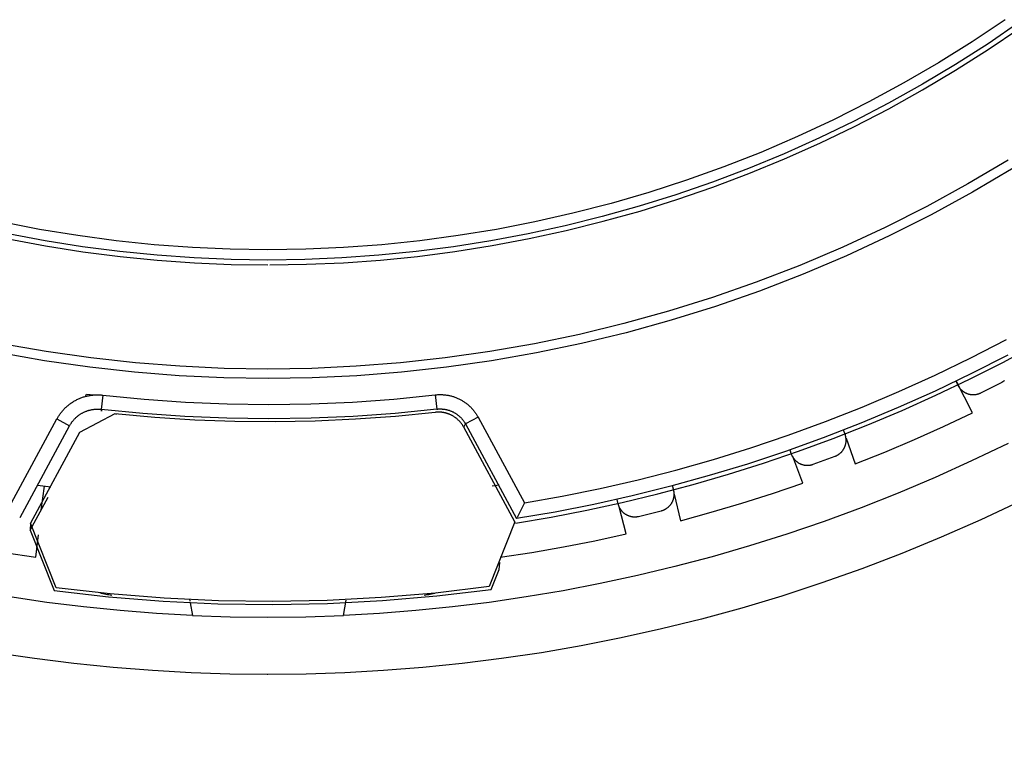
# Model space of a CAD drawing. Header units: millimetres. Extents: x 129 to 629, y 1269 to 1769.
# Tile 20 of 87: x 367 to 401, y 1366 to 1391. Entities that reach past the tile are written whole.
import ezdxf

# ---------------------------------------------------------------- set-up
doc = ezdxf.new("R2010")
doc.units = ezdxf.units.MM
doc.layers.add('ROXX_B.FLEX mini', color=7, linetype='Continuous', true_color=0x000000)
doc.styles.add('Arial Standard', font='txt')
doc.dimstyles.get("Standard").update_dxf_attribs({"dimscale": 10, "dimtxt": 2.5, "dimasz": 3, "dimexe": 1, "dimexo": 0.5, "dimgap": 0.8, "dimtad": 1, "dimtoh": 1, "dimzin": 1, "dimdsep": 46, "dimtxsty": 'Arial Standard', "dimblk": 'OPEN90', "dimcen": 2.5, "dimadec": 1, "dimazin": 1, "dimtfac": 1, "dimtdec": 4, "dimtix": 1, "dimtofl": 0, "dimtmove": 1, "dimatfit": 3, "dimldrblk": 'OPEN90', "dimfxl": 1, "dimtolj": 1, "dimtzin": 1, "dimarcsym": 0})

# ---------------------------------------------------------------- blocks, each defined once
blk = doc.blocks.new('*D2')
at = {"layer": 'Defpoints', "color": 0}
for p in [(315.547, 1368.719), (435.547, 1368.719), (435.547, 1325.296)]:
    blk.add_point(p, dxfattribs=at)
at = {"layer": 'ROXX_B.FLEX mini', "color": 0, "lineweight": -2}
for p, q in [((315.547, 1358.719), (315.547, 1320.296)), ((435.547, 1358.719), (435.547, 1320.296)), ((325.547, 1325.296), (425.547, 1325.296))]:
    blk.add_line(p, q, dxfattribs=at)
at = {"layer": 'ROXX_B.FLEX mini', "color": 0}
for points in [[(325.547, 1326.963), (325.547, 1323.63), (315.547, 1325.296)], [(425.547, 1323.63), (425.547, 1326.963), (435.547, 1325.296)]]:
    blk.add_solid(points, dxfattribs=at)
at = {"layer": 'ROXX_B.FLEX mini', "color": 0, "insert": (375.547, 1335.678), "char_height": 12.5, "attachment_point": 5, "style": 'Arial Standard'}
blk.add_mtext('\\A1;120.00', dxfattribs=at)

msp = doc.modelspace()

# ---------------------------------------------------------------- linework, layer by layer
at = {"layer": 'ROXX_B.FLEX mini', "color": 18, "lineweight": -3, "true_color": 0x000000}
for points in [[(401.238, 1391.15), (400.087, 1390.381), (398.912, 1389.646), (397.713, 1388.948), (396.493, 1388.286), (395.254, 1387.661), (393.996, 1387.076), (392.722, 1386.53), (391.434, 1386.023), (390.133, 1385.558), (388.822, 1385.133), (387.503, 1384.749), (386.176, 1384.407), (384.845, 1384.106), (383.511, 1383.846), (382.176, 1383.628), (380.841, 1383.45), (379.51, 1383.313), (378.182, 1383.216), (376.861, 1383.158), (375.547, 1383.139), (374.234, 1383.158), (372.913, 1383.216), (371.585, 1383.313), (370.254, 1383.45), (368.919, 1383.628), (367.584, 1383.846), (366.25, 1384.106)], [(401.754, 1391.071), (400.644, 1390.315), (399.511, 1389.591), (398.355, 1388.899), (397.178, 1388.242), (395.982, 1387.619), (394.768, 1387.032), (393.537, 1386.482), (392.292, 1385.968), (391.034, 1385.492), (389.764, 1385.054), (388.486, 1384.655), (387.199, 1384.294), (385.906, 1383.973), (384.609, 1383.69), (383.309, 1383.445), (382.008, 1383.24), (380.708, 1383.073), (379.41, 1382.944), (378.117, 1382.852), (376.829, 1382.797), (375.547, 1382.779), (374.266, 1382.797), (372.978, 1382.852), (371.684, 1382.944), (370.387, 1383.073), (369.087, 1383.24), (367.786, 1383.445), (366.486, 1383.69)], [(375.615, 1382.609), (376.893, 1382.629), (378.178, 1382.685), (379.468, 1382.777), (380.762, 1382.907), (382.058, 1383.075), (383.355, 1383.28), (384.651, 1383.524), (385.944, 1383.806), (387.233, 1384.127), (388.516, 1384.486), (389.791, 1384.884), (391.056, 1385.319), (392.311, 1385.792), (393.553, 1386.303), (394.78, 1386.85), (395.991, 1387.433), (397.184, 1388.051), (398.359, 1388.705), (399.512, 1389.391), (400.644, 1390.111), (401.752, 1390.861)], [(401.343, 1386.258), (399.939, 1385.429), (398.508, 1384.646), (397.053, 1383.912), (395.576, 1383.227), (394.08, 1382.592), (392.566, 1382.008), (391.039, 1381.475), (389.5, 1380.994), (387.952, 1380.565), (386.398, 1380.188), (384.84, 1379.863), (383.28, 1379.59), (381.722, 1379.369), (380.167, 1379.197), (378.618, 1379.076), (377.078, 1379.005), (375.547, 1378.981)], [(401.515, 1385.977), (400.102, 1385.142), (398.661, 1384.355), (397.196, 1383.616), (395.71, 1382.926), (394.203, 1382.287), (392.68, 1381.699), (391.143, 1381.162), (389.594, 1380.678), (388.035, 1380.246), (386.471, 1379.867), (384.902, 1379.54), (383.332, 1379.265), (381.763, 1379.042), (380.198, 1378.87), (378.639, 1378.748), (377.088, 1378.676), (375.548, 1378.652), (374.007, 1378.676), (372.456, 1378.748), (370.897, 1378.87), (369.332, 1379.042), (367.763, 1379.265), (366.193, 1379.54)], [(366.497, 1383.513), (367.795, 1383.271), (369.094, 1383.067), (370.393, 1382.9), (371.689, 1382.772), (372.981, 1382.681), (374.268, 1382.627), (375.547, 1382.609)], [(384.483, 1374.32), (385.804, 1374.555), (387.124, 1374.824), (388.443, 1375.126), (389.76, 1375.463), (391.073, 1375.833), (392.381, 1376.238), (393.682, 1376.677), (394.976, 1377.149), (396.261, 1377.655), (397.535, 1378.195), (398.798, 1378.768), (400.047, 1379.373), (401.283, 1380.011)], [(375.547, 1378.981), (374.017, 1379.005), (372.476, 1379.076), (370.928, 1379.197), (369.373, 1379.369), (367.814, 1379.59), (366.255, 1379.863)], [(401.33, 1379.47), (400.07, 1378.826), (398.796, 1378.215), (397.509, 1377.638), (396.21, 1377.095), (394.9, 1376.586), (393.582, 1376.112), (392.256, 1375.673), (390.923, 1375.269), (389.586, 1374.899), (388.245, 1374.565), (386.901, 1374.265), (385.557, 1374), (384.213, 1373.77)], [(400.391, 1378.152), (401.113, 1378.516)], [(401.113, 1378.516), (401.125, 1378.522), (401.137, 1378.529), (401.148, 1378.535), (401.16, 1378.543), (401.172, 1378.55), (401.183, 1378.558), (401.194, 1378.566), (401.206, 1378.574), (401.217, 1378.583)], [(368.191, 1377.242), (368.205, 1377.267), (368.219, 1377.291), (368.234, 1377.316), (368.249, 1377.34), (368.265, 1377.364), (368.281, 1377.388), (368.297, 1377.412), (368.315, 1377.435), (368.332, 1377.459), (368.35, 1377.482), (368.369, 1377.505), (368.388, 1377.527), (368.408, 1377.55), (368.428, 1377.572), (368.448, 1377.593), (368.469, 1377.615), (368.491, 1377.636), (368.513, 1377.656), (368.535, 1377.677), (368.558, 1377.697), (368.581, 1377.716), (368.605, 1377.735), (368.629, 1377.754), (368.653, 1377.772), (368.678, 1377.79), (368.703, 1377.808), (368.729, 1377.825), (368.755, 1377.841), (368.781, 1377.857), (368.807, 1377.873), (368.834, 1377.888), (368.861, 1377.902), (368.889, 1377.916), (368.916, 1377.929), (368.944, 1377.942), (368.972, 1377.955), (369.001, 1377.966), (369.029, 1377.978), (369.058, 1377.988), (369.087, 1377.998), (369.116, 1378.008), (369.145, 1378.017), (369.174, 1378.025), (369.203, 1378.033), (369.233, 1378.04), (369.262, 1378.047), (369.292, 1378.053), (369.321, 1378.059), (369.351, 1378.064), (369.381, 1378.068), (369.41, 1378.072), (369.44, 1378.075), (369.469, 1378.078), (369.498, 1378.08), (369.528, 1378.082), (369.557, 1378.083), (369.586, 1378.084), (369.615, 1378.084), (369.644, 1378.083), (369.673, 1378.082), (369.701, 1378.081), (369.73, 1378.079), (369.758, 1378.076), (369.786, 1378.073)], [(369.182, 1378.031), (369.225, 1378.11)], [(369.225, 1378.11), (369.487, 1378.08)], [(369.786, 1378.073), (369.729, 1377.577)], [(369.786, 1378.073), (371.229, 1377.929), (372.677, 1377.826), (374.128, 1377.764), (375.582, 1377.744), (377.035, 1377.766), (378.487, 1377.83), (379.935, 1377.935), (381.378, 1378.081)], [(381.378, 1378.081), (381.406, 1378.084), (381.434, 1378.087), (381.462, 1378.089), (381.49, 1378.09), (381.518, 1378.091), (381.546, 1378.091), (381.574, 1378.091), (381.602, 1378.091), (381.629, 1378.089), (381.657, 1378.088), (381.685, 1378.085), (381.712, 1378.083), (381.739, 1378.079), (381.767, 1378.076), (381.794, 1378.071), (381.821, 1378.067), (381.849, 1378.061), (381.876, 1378.055), (381.903, 1378.049), (381.93, 1378.042), (381.957, 1378.035), (381.984, 1378.027), (382.01, 1378.019), (382.037, 1378.01), (382.063, 1378.001), (382.09, 1377.991), (382.116, 1377.981), (382.142, 1377.97), (382.167, 1377.958), (382.193, 1377.947), (382.218, 1377.934), (382.243, 1377.922), (382.268, 1377.908), (382.292, 1377.895), (382.317, 1377.881), (382.341, 1377.866), (382.364, 1377.851), (382.388, 1377.836), (382.411, 1377.82), (382.434, 1377.803), (382.456, 1377.787), (382.478, 1377.77), (382.5, 1377.752), (382.521, 1377.734), (382.542, 1377.716), (382.563, 1377.698), (382.583, 1377.679), (382.603, 1377.659), (382.623, 1377.64), (382.642, 1377.62), (382.661, 1377.6), (382.679, 1377.579), (382.697, 1377.558), (382.715, 1377.537), (382.732, 1377.515), (382.749, 1377.494), (382.765, 1377.471), (382.781, 1377.449), (382.797, 1377.426), (382.812, 1377.402), (382.827, 1377.378), (382.842, 1377.354), (382.856, 1377.33), (382.87, 1377.305)], [(381.378, 1378.081), (381.435, 1377.585)], [(368.631, 1377.004), (368.641, 1377.021), (368.65, 1377.038), (368.66, 1377.055), (368.671, 1377.072), (368.682, 1377.088), (368.693, 1377.105), (368.704, 1377.121), (368.716, 1377.138), (368.728, 1377.154), (368.741, 1377.169), (368.753, 1377.185), (368.767, 1377.201), (368.78, 1377.216), (368.794, 1377.231), (368.808, 1377.246), (368.822, 1377.261), (368.837, 1377.275), (368.852, 1377.29), (368.868, 1377.304), (368.883, 1377.317), (368.899, 1377.331), (368.916, 1377.344), (368.932, 1377.357), (368.949, 1377.37), (368.966, 1377.382), (368.984, 1377.394), (369.001, 1377.406), (369.019, 1377.417), (369.037, 1377.428), (369.055, 1377.439), (369.074, 1377.449), (369.092, 1377.459), (369.111, 1377.468), (369.13, 1377.478), (369.149, 1377.486), (369.169, 1377.495), (369.188, 1377.503), (369.208, 1377.511), (369.228, 1377.518), (369.248, 1377.525), (369.268, 1377.532), (369.288, 1377.538), (369.308, 1377.544), (369.328, 1377.549), (369.348, 1377.554), (369.368, 1377.559), (369.389, 1377.563), (369.409, 1377.567), (369.43, 1377.57), (369.45, 1377.573), (369.47, 1377.576), (369.491, 1377.578), (369.511, 1377.58), (369.531, 1377.582), (369.551, 1377.583), (369.571, 1377.583), (369.591, 1377.584), (369.611, 1377.584), (369.631, 1377.584), (369.651, 1377.583), (369.671, 1377.582), (369.69, 1377.58), (369.71, 1377.579), (369.729, 1377.577)], [(369.725, 1377.539), (369.772, 1377.534)], [(381.435, 1377.585), (379.978, 1377.437), (378.516, 1377.331), (377.05, 1377.266), (375.582, 1377.244), (374.114, 1377.264), (372.648, 1377.327), (371.186, 1377.431), (369.729, 1377.577)], [(381.378, 1377.472), (379.988, 1377.332), (378.593, 1377.23), (377.195, 1377.166), (375.796, 1377.14), (374.396, 1377.152), (372.997, 1377.203), (371.601, 1377.292), (370.21, 1377.418)], [(382.371, 1376.955), (382.362, 1376.971), (382.353, 1376.988), (382.343, 1377.004), (382.333, 1377.02), (382.323, 1377.035), (382.312, 1377.051), (382.301, 1377.066), (382.29, 1377.081), (382.279, 1377.096), (382.268, 1377.11), (382.256, 1377.124), (382.244, 1377.138), (382.232, 1377.152), (382.219, 1377.165), (382.206, 1377.178), (382.193, 1377.191), (382.18, 1377.204), (382.167, 1377.217), (382.153, 1377.229), (382.139, 1377.241), (382.124, 1377.253), (382.11, 1377.265), (382.095, 1377.276), (382.08, 1377.287), (382.065, 1377.298), (382.05, 1377.309), (382.034, 1377.319), (382.019, 1377.329), (382.003, 1377.339), (381.987, 1377.348), (381.97, 1377.357), (381.954, 1377.366), (381.937, 1377.374), (381.921, 1377.382), (381.904, 1377.39), (381.887, 1377.398), (381.869, 1377.405), (381.852, 1377.412), (381.835, 1377.418), (381.817, 1377.424), (381.799, 1377.43), (381.782, 1377.436), (381.764, 1377.441), (381.746, 1377.446), (381.728, 1377.451), (381.71, 1377.455), (381.692, 1377.459), (381.674, 1377.462), (381.656, 1377.465), (381.638, 1377.468), (381.619, 1377.471), (381.601, 1377.473), (381.583, 1377.475), (381.565, 1377.476), (381.546, 1377.478), (381.528, 1377.478), (381.509, 1377.479), (381.491, 1377.479), (381.472, 1377.479), (381.453, 1377.478), (381.435, 1377.477), (381.416, 1377.476), (381.397, 1377.474), (381.378, 1377.472)], [(381.435, 1377.585), (381.454, 1377.587), (381.472, 1377.588), (381.491, 1377.59), (381.509, 1377.591), (381.528, 1377.591), (381.546, 1377.591), (381.565, 1377.591), (381.583, 1377.591), (381.602, 1377.59), (381.62, 1377.589), (381.639, 1377.587), (381.657, 1377.586), (381.676, 1377.583), (381.694, 1377.581), (381.713, 1377.578), (381.731, 1377.575), (381.749, 1377.571), (381.767, 1377.568), (381.785, 1377.563), (381.803, 1377.559), (381.821, 1377.554), (381.839, 1377.549), (381.857, 1377.543), (381.875, 1377.537), (381.892, 1377.531), (381.91, 1377.525), (381.927, 1377.518), (381.944, 1377.511), (381.961, 1377.503), (381.978, 1377.495), (381.995, 1377.487), (382.011, 1377.479), (382.028, 1377.47), (382.044, 1377.461), (382.06, 1377.452), (382.076, 1377.442), (382.092, 1377.432), (382.107, 1377.422), (382.123, 1377.411), (382.138, 1377.401), (382.153, 1377.39), (382.168, 1377.378), (382.182, 1377.367), (382.196, 1377.355), (382.21, 1377.343), (382.224, 1377.33), (382.238, 1377.317), (382.251, 1377.304), (382.265, 1377.291), (382.277, 1377.278), (382.29, 1377.264), (382.302, 1377.25), (382.315, 1377.236), (382.326, 1377.222), (382.338, 1377.207), (382.349, 1377.192), (382.36, 1377.177), (382.371, 1377.162), (382.382, 1377.147), (382.392, 1377.131), (382.402, 1377.116), (382.411, 1377.1), (382.421, 1377.083), (382.43, 1377.067)], [(366.612, 1374.32), (368.191, 1377.242)], [(368.191, 1377.242), (368.631, 1377.004)], [(370.21, 1377.418), (368.98, 1376.77)], [(370.255, 1377.414), (370.241, 1377.387)], [(382.87, 1377.305), (382.43, 1377.067)], [(382.87, 1377.305), (384.483, 1374.32)], [(382.371, 1376.955), (382.43, 1377.067)], [(384.151, 1373.656), (382.371, 1376.955)], [(382.43, 1377.067), (384.213, 1373.77)], [(368.98, 1376.77), (367.273, 1373.613)], [(395.309, 1375.942), (395.321, 1375.947), (395.334, 1375.952), (395.346, 1375.957), (395.358, 1375.963), (395.37, 1375.969), (395.383, 1375.976), (395.395, 1375.983), (395.407, 1375.99), (395.419, 1375.997), (395.431, 1376.005), (395.443, 1376.013), (395.455, 1376.022), (395.466, 1376.03), (395.478, 1376.039), (395.489, 1376.049), (395.5, 1376.059), (395.511, 1376.069), (395.521, 1376.079), (395.532, 1376.09), (395.542, 1376.101), (395.552, 1376.112), (395.562, 1376.124), (395.571, 1376.136), (395.581, 1376.148), (395.589, 1376.161), (395.598, 1376.173), (395.606, 1376.186), (395.614, 1376.199), (395.622, 1376.213), (395.629, 1376.226), (395.636, 1376.24), (395.643, 1376.254), (395.649, 1376.268), (395.655, 1376.283), (395.66, 1376.297), (395.666, 1376.312), (395.67, 1376.326), (395.675, 1376.341), (395.679, 1376.356), (395.682, 1376.371), (395.685, 1376.386), (395.688, 1376.401), (395.691, 1376.416), (395.693, 1376.431), (395.694, 1376.446), (395.696, 1376.46), (395.696, 1376.475), (395.697, 1376.49), (395.697, 1376.505), (395.697, 1376.52), (395.696, 1376.534), (395.695, 1376.549), (395.694, 1376.563), (395.692, 1376.577), (395.691, 1376.592), (395.688, 1376.606), (395.686, 1376.619), (395.683, 1376.633), (395.68, 1376.647), (395.676, 1376.66), (395.673, 1376.673), (395.669, 1376.686), (395.664, 1376.699), (395.66, 1376.711)], [(401.339, 1376.389), (400.071, 1375.779), (398.795, 1375.202), (397.511, 1374.659), (396.221, 1374.149), (394.927, 1373.673), (393.629, 1373.23), (392.328, 1372.82), (391.027, 1372.443), (389.725, 1372.099), (388.424, 1371.787), (387.126, 1371.507), (385.831, 1371.258), (384.54, 1371.041), (383.254, 1370.854), (381.975, 1370.697), (380.703, 1370.569), (379.438, 1370.47), (378.183, 1370.399)], [(394.55, 1375.662), (395.309, 1375.942)], [(383.36, 1374.908), (383.603, 1374.944)], [(389.25, 1374.042), (389.263, 1374.045), (389.276, 1374.049), (389.289, 1374.053), (389.302, 1374.057), (389.315, 1374.062), (389.328, 1374.067), (389.34, 1374.072), (389.353, 1374.078), (389.366, 1374.084), (389.379, 1374.09), (389.391, 1374.097), (389.404, 1374.104), (389.417, 1374.112), (389.429, 1374.119), (389.441, 1374.128), (389.453, 1374.136), (389.465, 1374.145), (389.477, 1374.154), (389.489, 1374.164), (389.5, 1374.173), (389.511, 1374.184), (389.522, 1374.194), (389.533, 1374.205), (389.544, 1374.216), (389.554, 1374.227), (389.564, 1374.239), (389.574, 1374.251), (389.583, 1374.263), (389.592, 1374.275), (389.601, 1374.288), (389.609, 1374.301), (389.617, 1374.314), (389.625, 1374.327), (389.633, 1374.341), (389.64, 1374.355), (389.647, 1374.369), (389.653, 1374.383), (389.659, 1374.397), (389.665, 1374.411), (389.67, 1374.425), (389.675, 1374.44), (389.679, 1374.454), (389.683, 1374.469), (389.687, 1374.484), (389.69, 1374.498), (389.693, 1374.513), (389.696, 1374.528), (389.698, 1374.543), (389.7, 1374.557), (389.701, 1374.572), (389.702, 1374.586), (389.703, 1374.601), (389.703, 1374.615), (389.703, 1374.63), (389.703, 1374.644), (389.702, 1374.658), (389.701, 1374.672), (389.7, 1374.686), (389.699, 1374.7), (389.697, 1374.713), (389.694, 1374.727), (389.692, 1374.74), (389.689, 1374.753), (389.686, 1374.766)], [(384.483, 1374.32), (384.233, 1373.812)], [(388.465, 1373.85), (389.25, 1374.042)], [(368.166, 1371.357), (367.273, 1373.613)], [(384.151, 1373.656), (383.255, 1371.401)], [(383.329, 1371.305), (383.602, 1371.993)], [(383.602, 1371.993), (383.63, 1372.236)], [(383.63, 1372.236), (383.636, 1372.249)], [(368.092, 1371.261), (369.986, 1371.046), (371.89, 1370.893), (373.799, 1370.803), (375.712, 1370.777), (377.625, 1370.814), (379.534, 1370.915), (381.436, 1371.079), (383.329, 1371.305)], [(383.255, 1371.401), (381.38, 1371.178), (379.496, 1371.017), (377.606, 1370.918), (375.712, 1370.882), (373.818, 1370.907), (371.927, 1370.995), (370.042, 1371.146), (368.166, 1371.357)], [(372.912, 1370.399), (371.657, 1370.47), (370.392, 1370.569), (369.12, 1370.697), (367.84, 1370.854), (366.555, 1371.041)], [(370.101, 1371.098), (370.05, 1371.103), (369.999, 1371.11), (369.948, 1371.119), (369.897, 1371.128), (369.845, 1371.139), (369.794, 1371.151), (369.744, 1371.165), (369.693, 1371.18)], [(372.81, 1370.976), (372.824, 1370.897)], [(381.403, 1371.181), (381.352, 1371.165), (381.301, 1371.152), (381.25, 1371.139), (381.199, 1371.128), (381.147, 1371.119), (381.096, 1371.11), (381.045, 1371.103), (380.993, 1371.098)], [(372.834, 1370.841), (372.912, 1370.399)], [(378.183, 1370.399), (378.276, 1370.929)], [(372.912, 1370.399), (374.229, 1370.354), (375.547, 1370.339), (376.866, 1370.354), (378.183, 1370.399)]]:
    msp.add_lwpolyline(points, dxfattribs=at)
at = {"layer": 'ROXX_B.FLEX mini', "color": 18, "true_color": 0x000000}
for points in [[(384.177, 1373.616), (385.417, 1373.826), (386.657, 1374.065), (387.896, 1374.333), (389.133, 1374.631), (390.367, 1374.958), (391.596, 1375.315), (392.821, 1375.701), (394.039, 1376.116), (395.249, 1376.561), (396.451, 1377.035), (397.644, 1377.537), (398.826, 1378.068), (399.997, 1378.627), (401.156, 1379.213), (402.301, 1379.827)], [(384.177, 1373.616), (385.417, 1373.826), (386.657, 1374.065), (387.896, 1374.333), (389.133, 1374.631), (390.367, 1374.958), (391.596, 1375.315), (392.821, 1375.701), (394.039, 1376.116), (395.249, 1376.561), (396.451, 1377.035), (397.644, 1377.537), (398.826, 1378.068), (399.997, 1378.627), (401.156, 1379.213), (402.301, 1379.827)], [(399.52, 1378.557), (399.589, 1378.42)], [(399.52, 1378.557), (399.589, 1378.42)], [(400.104, 1377.455), (399.54, 1378.549)], [(400.104, 1377.455), (399.54, 1378.549)], [(399.589, 1378.42), (399.595, 1378.408), (399.602, 1378.396), (399.608, 1378.384), (399.616, 1378.373), (399.623, 1378.361), (399.631, 1378.35), (399.639, 1378.338), (399.647, 1378.327), (399.656, 1378.316), (399.665, 1378.305), (399.674, 1378.294), (399.684, 1378.283), (399.694, 1378.272), (399.704, 1378.262), (399.715, 1378.252), (399.726, 1378.242), (399.737, 1378.232), (399.748, 1378.223), (399.76, 1378.213), (399.772, 1378.204), (399.784, 1378.196), (399.797, 1378.187), (399.81, 1378.179), (399.823, 1378.171), (399.836, 1378.164), (399.85, 1378.156), (399.864, 1378.15), (399.878, 1378.143), (399.892, 1378.137), (399.906, 1378.131), (399.92, 1378.126), (399.935, 1378.12), (399.95, 1378.116), (399.965, 1378.111), (399.98, 1378.108), (399.995, 1378.104), (400.01, 1378.101), (400.025, 1378.098), (400.04, 1378.096), (400.055, 1378.094), (400.07, 1378.092), (400.085, 1378.091), (400.101, 1378.09), (400.116, 1378.09), (400.131, 1378.09), (400.146, 1378.09), (400.161, 1378.091), (400.176, 1378.092), (400.19, 1378.093), (400.205, 1378.095), (400.219, 1378.097), (400.234, 1378.1), (400.248, 1378.102), (400.262, 1378.105), (400.276, 1378.109), (400.289, 1378.113), (400.303, 1378.117), (400.316, 1378.121), (400.329, 1378.125), (400.342, 1378.13), (400.355, 1378.135), (400.367, 1378.141), (400.379, 1378.146), (400.391, 1378.152)], [(399.589, 1378.42), (399.595, 1378.408), (399.602, 1378.396), (399.608, 1378.384), (399.616, 1378.373), (399.623, 1378.361), (399.631, 1378.35), (399.639, 1378.338), (399.647, 1378.327), (399.656, 1378.316), (399.665, 1378.305), (399.674, 1378.294), (399.684, 1378.283), (399.694, 1378.272), (399.704, 1378.262), (399.715, 1378.252), (399.726, 1378.242), (399.737, 1378.232), (399.748, 1378.223), (399.76, 1378.213), (399.772, 1378.204), (399.784, 1378.196), (399.797, 1378.187), (399.81, 1378.179), (399.823, 1378.171), (399.836, 1378.164), (399.85, 1378.156), (399.864, 1378.15), (399.878, 1378.143), (399.892, 1378.137), (399.906, 1378.131), (399.92, 1378.126), (399.935, 1378.12), (399.95, 1378.116), (399.965, 1378.111), (399.98, 1378.108), (399.995, 1378.104), (400.01, 1378.101), (400.025, 1378.098), (400.04, 1378.096), (400.055, 1378.094), (400.07, 1378.092), (400.085, 1378.091), (400.101, 1378.09), (400.116, 1378.09), (400.131, 1378.09), (400.146, 1378.09), (400.161, 1378.091), (400.176, 1378.092), (400.19, 1378.093), (400.205, 1378.095), (400.219, 1378.097), (400.234, 1378.1), (400.248, 1378.102), (400.262, 1378.105), (400.276, 1378.109), (400.289, 1378.113), (400.303, 1378.117), (400.316, 1378.121), (400.329, 1378.125), (400.342, 1378.13), (400.355, 1378.135), (400.367, 1378.141), (400.379, 1378.146), (400.391, 1378.152)], [(396.014, 1375.677), (397.05, 1376.091), (398.077, 1376.525), (399.095, 1376.98), (400.104, 1377.455)], [(396.014, 1375.677), (397.05, 1376.091), (398.077, 1376.525), (399.095, 1376.98), (400.104, 1377.455)], [(366.904, 1373.81), (368.631, 1377.004)], [(366.904, 1373.81), (368.631, 1377.004)], [(395.66, 1376.711), (395.607, 1376.856)], [(395.66, 1376.711), (395.607, 1376.856)], [(395.693, 1376.572), (396.014, 1375.677)], [(395.693, 1376.572), (396.014, 1375.677)], [(393.73, 1376.164), (393.784, 1376.019)], [(393.73, 1376.164), (393.784, 1376.019)], [(393.784, 1376.019), (393.788, 1376.006), (393.793, 1375.994), (393.799, 1375.982), (393.804, 1375.969), (393.81, 1375.957), (393.817, 1375.945), (393.824, 1375.932), (393.831, 1375.92), (393.838, 1375.908), (393.846, 1375.896), (393.854, 1375.884), (393.862, 1375.873), (393.871, 1375.861), (393.88, 1375.849), (393.889, 1375.838), (393.899, 1375.827), (393.909, 1375.816), (393.919, 1375.805), (393.93, 1375.795), (393.941, 1375.784), (393.952, 1375.774), (393.964, 1375.764), (393.976, 1375.755), (393.988, 1375.746), (394, 1375.737), (394.013, 1375.728), (394.026, 1375.719), (394.039, 1375.711), (394.052, 1375.704), (394.066, 1375.696), (394.079, 1375.689), (394.093, 1375.683), (394.107, 1375.676), (394.122, 1375.67), (394.136, 1375.665), (394.151, 1375.659), (394.165, 1375.655), (394.18, 1375.65), (394.195, 1375.646), (394.21, 1375.642), (394.224, 1375.639), (394.239, 1375.636), (394.254, 1375.634), (394.269, 1375.631), (394.284, 1375.63), (394.299, 1375.628), (394.314, 1375.627), (394.329, 1375.627), (394.344, 1375.627), (394.359, 1375.627), (394.373, 1375.627), (394.388, 1375.628), (394.402, 1375.629), (394.416, 1375.631), (394.43, 1375.632), (394.444, 1375.635), (394.458, 1375.637), (394.472, 1375.64), (394.485, 1375.643), (394.499, 1375.646), (394.512, 1375.65), (394.525, 1375.654), (394.538, 1375.658), (394.55, 1375.662)], [(393.784, 1376.019), (393.788, 1376.006), (393.793, 1375.994), (393.799, 1375.982), (393.804, 1375.969), (393.81, 1375.957), (393.817, 1375.945), (393.824, 1375.932), (393.831, 1375.92), (393.838, 1375.908), (393.846, 1375.896), (393.854, 1375.884), (393.862, 1375.873), (393.871, 1375.861), (393.88, 1375.849), (393.889, 1375.838), (393.899, 1375.827), (393.909, 1375.816), (393.919, 1375.805), (393.93, 1375.795), (393.941, 1375.784), (393.952, 1375.774), (393.964, 1375.764), (393.976, 1375.755), (393.988, 1375.746), (394, 1375.737), (394.013, 1375.728), (394.026, 1375.719), (394.039, 1375.711), (394.052, 1375.704), (394.066, 1375.696), (394.079, 1375.689), (394.093, 1375.683), (394.107, 1375.676), (394.122, 1375.67), (394.136, 1375.665), (394.151, 1375.659), (394.165, 1375.655), (394.18, 1375.65), (394.195, 1375.646), (394.21, 1375.642), (394.224, 1375.639), (394.239, 1375.636), (394.254, 1375.634), (394.269, 1375.631), (394.284, 1375.63), (394.299, 1375.628), (394.314, 1375.627), (394.329, 1375.627), (394.344, 1375.627), (394.359, 1375.627), (394.373, 1375.627), (394.388, 1375.628), (394.402, 1375.629), (394.416, 1375.631), (394.43, 1375.632), (394.444, 1375.635), (394.458, 1375.637), (394.472, 1375.64), (394.485, 1375.643), (394.499, 1375.646), (394.512, 1375.65), (394.525, 1375.654), (394.538, 1375.658), (394.55, 1375.662)], [(394.186, 1375.002), (393.834, 1375.929)], [(394.186, 1375.002), (393.834, 1375.929)], [(367.515, 1374.94), (367.983, 1374.872)], [(367.515, 1374.94), (367.983, 1374.872)], [(367.742, 1374.906), (367.634, 1374.06)], [(367.742, 1374.906), (367.634, 1374.06)], [(389.686, 1374.766), (389.649, 1374.916)], [(389.686, 1374.766), (389.649, 1374.916)], [(389.921, 1373.698), (390.997, 1373.993), (392.066, 1374.308), (393.13, 1374.645), (394.186, 1375.002)], [(389.921, 1373.698), (390.997, 1373.993), (392.066, 1374.308), (393.13, 1374.645), (394.186, 1375.002)], [(367.259, 1373.365), (367.883, 1374.52)], [(367.259, 1373.365), (367.883, 1374.52)], [(387.707, 1374.441), (387.744, 1374.291)], [(387.707, 1374.441), (387.744, 1374.291)], [(389.703, 1374.625), (389.921, 1373.698)], [(389.703, 1374.625), (389.921, 1373.698)], [(401.752, 1374.364), (400.388, 1373.723), (399.014, 1373.119), (397.633, 1372.552), (396.245, 1372.022), (394.852, 1371.53), (393.456, 1371.074), (392.057, 1370.655), (390.657, 1370.273), (389.258, 1369.927), (387.86, 1369.616), (386.465, 1369.341), (385.075, 1369.101), (383.689, 1368.894), (382.31, 1368.722), (380.939, 1368.582), (379.576, 1368.475), (378.222, 1368.399), (376.879, 1368.354), (375.547, 1368.339), (374.216, 1368.354), (372.873, 1368.399), (371.519, 1368.475), (370.156, 1368.582), (368.785, 1368.722), (367.406, 1368.894), (366.02, 1369.101)], [(401.752, 1374.364), (400.388, 1373.723), (399.014, 1373.119), (397.633, 1372.552), (396.245, 1372.022), (394.852, 1371.53), (393.456, 1371.074), (392.057, 1370.655), (390.657, 1370.273), (389.258, 1369.927), (387.86, 1369.616), (386.465, 1369.341), (385.075, 1369.101), (383.689, 1368.894), (382.31, 1368.722), (380.939, 1368.582), (379.576, 1368.475), (378.222, 1368.399), (376.879, 1368.354), (375.547, 1368.339), (374.216, 1368.354), (372.873, 1368.399), (371.519, 1368.475), (370.156, 1368.582), (368.785, 1368.722), (367.406, 1368.894), (366.02, 1369.101)], [(387.744, 1374.291), (387.747, 1374.278), (387.75, 1374.265), (387.754, 1374.252), (387.759, 1374.239), (387.763, 1374.226), (387.768, 1374.213), (387.773, 1374.2), (387.779, 1374.187), (387.785, 1374.175), (387.791, 1374.162), (387.798, 1374.149), (387.805, 1374.136), (387.812, 1374.124), (387.82, 1374.112), (387.828, 1374.099), (387.836, 1374.087), (387.845, 1374.075), (387.854, 1374.063), (387.864, 1374.051), (387.873, 1374.04), (387.883, 1374.029), (387.894, 1374.018), (387.904, 1374.007), (387.915, 1373.996), (387.927, 1373.986), (387.938, 1373.976), (387.95, 1373.966), (387.962, 1373.956), (387.975, 1373.947), (387.987, 1373.938), (388, 1373.93), (388.013, 1373.922), (388.026, 1373.914), (388.04, 1373.906), (388.054, 1373.899), (388.067, 1373.892), (388.081, 1373.886), (388.096, 1373.88), (388.11, 1373.874), (388.124, 1373.868), (388.139, 1373.863), (388.153, 1373.859), (388.168, 1373.855), (388.182, 1373.851), (388.197, 1373.847), (388.212, 1373.844), (388.226, 1373.842), (388.241, 1373.839), (388.256, 1373.838), (388.27, 1373.836), (388.285, 1373.835), (388.299, 1373.834), (388.314, 1373.834), (388.328, 1373.833), (388.342, 1373.834), (388.357, 1373.834), (388.371, 1373.835), (388.385, 1373.836), (388.398, 1373.838), (388.412, 1373.84), (388.425, 1373.842), (388.439, 1373.844), (388.452, 1373.847), (388.465, 1373.85)], [(387.744, 1374.291), (387.747, 1374.278), (387.75, 1374.265), (387.754, 1374.252), (387.759, 1374.239), (387.763, 1374.226), (387.768, 1374.213), (387.773, 1374.2), (387.779, 1374.187), (387.785, 1374.175), (387.791, 1374.162), (387.798, 1374.149), (387.805, 1374.136), (387.812, 1374.124), (387.82, 1374.112), (387.828, 1374.099), (387.836, 1374.087), (387.845, 1374.075), (387.854, 1374.063), (387.864, 1374.051), (387.873, 1374.04), (387.883, 1374.029), (387.894, 1374.018), (387.904, 1374.007), (387.915, 1373.996), (387.927, 1373.986), (387.938, 1373.976), (387.95, 1373.966), (387.962, 1373.956), (387.975, 1373.947), (387.987, 1373.938), (388, 1373.93), (388.013, 1373.922), (388.026, 1373.914), (388.04, 1373.906), (388.054, 1373.899), (388.067, 1373.892), (388.081, 1373.886), (388.096, 1373.88), (388.11, 1373.874), (388.124, 1373.868), (388.139, 1373.863), (388.153, 1373.859), (388.168, 1373.855), (388.182, 1373.851), (388.197, 1373.847), (388.212, 1373.844), (388.226, 1373.842), (388.241, 1373.839), (388.256, 1373.838), (388.27, 1373.836), (388.285, 1373.835), (388.299, 1373.834), (388.314, 1373.834), (388.328, 1373.833), (388.342, 1373.834), (388.357, 1373.834), (388.371, 1373.835), (388.385, 1373.836), (388.398, 1373.838), (388.412, 1373.84), (388.425, 1373.842), (388.439, 1373.844), (388.452, 1373.847), (388.465, 1373.85)], [(388.028, 1373.235), (387.788, 1374.178)], [(388.028, 1373.235), (387.788, 1374.178)], [(367.273, 1373.613), (367.259, 1373.365)], [(367.273, 1373.613), (367.259, 1373.365)], [(367.259, 1373.365), (368.092, 1371.261)], [(367.259, 1373.365), (368.092, 1371.261)], [(363.066, 1373.235), (364.156, 1373), (365.251, 1372.785), (366.35, 1372.593), (367.452, 1372.422)], [(363.066, 1373.235), (364.156, 1373), (365.251, 1372.785), (366.35, 1372.593), (367.452, 1372.422)], [(367.452, 1372.422), (367.544, 1373.206)], [(367.452, 1372.422), (367.544, 1373.206)], [(383.643, 1372.422), (384.745, 1372.593), (385.844, 1372.785), (386.938, 1373), (388.028, 1373.235)], [(383.643, 1372.422), (384.745, 1372.593), (385.844, 1372.785), (386.938, 1373), (388.028, 1373.235)], [(375.544, 1368.339), (375.515, 1368.339)], [(375.544, 1368.339), (375.515, 1368.339)]]:
    msp.add_lwpolyline(points, dxfattribs=at)

# ---------------------------------------------------------------- dimensions: what is measured, and where the dimension line sits
at = {"layer": 'ROXX_B.FLEX mini'}
dim = msp.add_linear_dim(base=(435.547, 1325.296), p1=(315.547, 1368.719), p2=(435.547, 1368.719), dimstyle='Standard', override={"dimscale": 5, "dimtxt": 2.5, "dimasz": 2, "dimexe": 1, "dimexo": 2, "dimgap": 0.8, "dimtad": 1, "dimtih": 0, "dimtoh": 0, "dimdec": 2, "dimzin": 1, "dimtxsty": 'Arial Standard', "dimsah": 0, "dimcen": 2.5, "dimadec": 1, "dimazin": 1, "dimtix": 0, "dimtmove": 0, "dimtzin": 1}, dxfattribs=at)
dim.commit()
dim.dimension.update_dxf_attribs({"geometry": '*D2', "text_midpoint": (375.547, 1335.678)})

doc.saveas('drawing.dxf')
